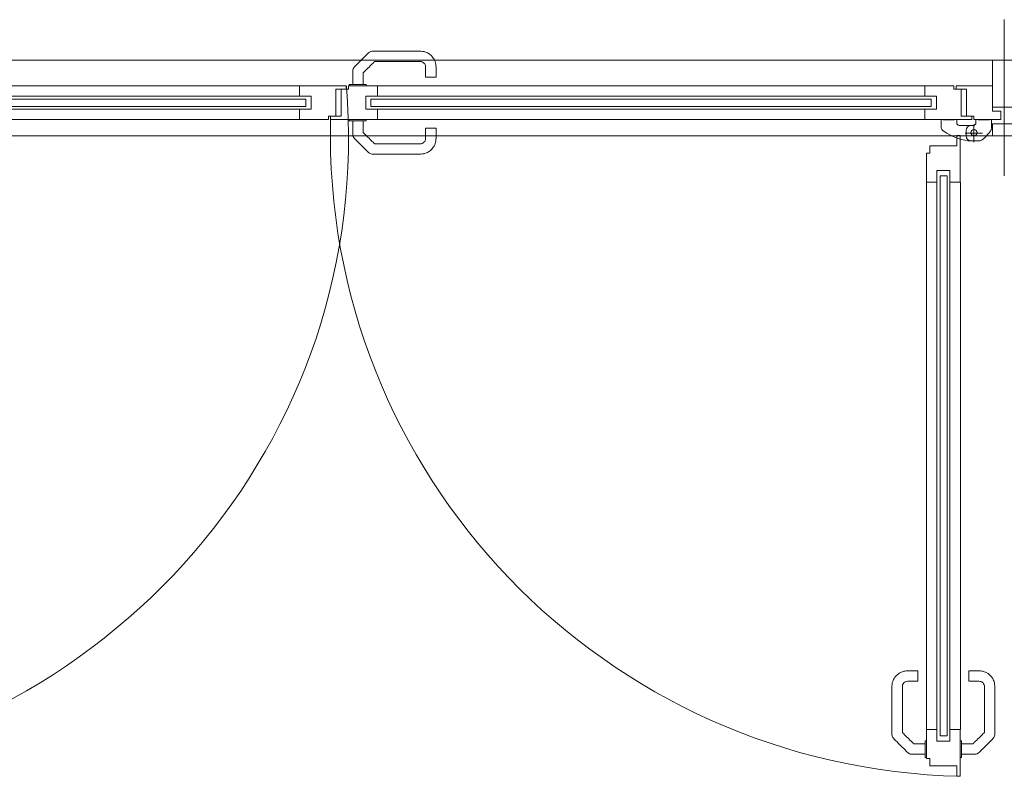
# Model space of a CAD drawing. Header units: metres. Extents: x -27 to 222, y 3 to 231.
# Tile 41 of 46: x 186.83 to 188.71, y 127.53 to 128.98. Entities that reach past the tile are written whole.
import ezdxf

# ---------------------------------------------------------------- set-up
doc = ezdxf.new("R2010")
doc.units = ezdxf.units.M
doc.layers.get('0').update_dxf_attribs({"lineweight": 13})
doc.layers.add('A_Raster', color=8, linetype='Continuous', lineweight=13)
doc.layers.add('Grundriss', color=7, linetype='Continuous', lineweight=13)

# ---------------------------------------------------------------- blocks, each defined once
blk = doc.blocks.new('*U1717')
at = {"layer": 'Grundriss', "lineweight": 13}
for p, q in [((-0.4643, 0.0325), (0.5855, 0.0325)), ((0.5855, 0.0125), (-0.4643, 0.0125)), ((-0.4643, -0.0125), (0.5855, -0.0125)), ((0.5855, -0.0325), (-0.4643, -0.0325))]:
    blk.add_line(p, q, dxfattribs=at)
at = {"layer": 'Grundriss', "flags": 128}
blk.add_lwpolyline([(-0.4768, 0.0065), (0.598, 0.0065), (0.598, -0.0074), (-0.4768, -0.0074), (-0.4768, 0.0065)], close=True, dxfattribs=at)
blk = doc.blocks.new('*U1716')
at = {"layer": 'Grundriss', "flags": 128}
for points in [[(-0.5343, 0.0259), (-0.5203, 0.0259), (-0.5203, 0.0325), (-0.4643, 0.0325), (-0.4643, 0.0125), (-0.4868, 0.0125), (-0.4868, -0.0125), (-0.4643, -0.0125), (-0.4643, -0.0325), (-0.5543, -0.0325), (-0.5543, -0.0259), (-0.5343, -0.0259), (-0.5343, 0.0259)], [(0.6555, -0.0259), (0.6415, -0.0259), (0.6415, -0.0325), (0.5855, -0.0325), (0.5855, -0.0125), (0.608, -0.0125), (0.608, 0.0125), (0.5855, 0.0125), (0.5855, 0.0325), (0.6755, 0.0325), (0.6755, 0.0259), (0.6555, 0.0259), (0.6555, -0.0259)]]:
    blk.add_lwpolyline(points, close=True, dxfattribs=at)
at = {"layer": 'Grundriss', "lineweight": 13}
blk.add_blockref('*U1717', (0, 0), dxfattribs=at)
blk = doc.blocks.new('*U1722')
at = {"layer": 'Grundriss', "lineweight": 13}
for p, q in [((-0.7065, 0.0325), (0.3433, 0.0325)), ((0.3433, 0.0125), (-0.7065, 0.0125)), ((-0.7065, -0.0125), (0.3433, -0.0125)), ((0.3433, -0.0325), (-0.7065, -0.0325))]:
    blk.add_line(p, q, dxfattribs=at)
at = {"layer": 'Grundriss', "extrusion": (0, 0, -1), "flags": 128}
blk.add_lwpolyline([(0.719, 0.0065), (-0.3558, 0.0065), (-0.3558, -0.0074), (0.719, -0.0074), (0.719, 0.0065)], close=True, dxfattribs=at)
blk = doc.blocks.new('*U1576')
at = {"color": 0, "linetype": 'ByBlock', "lineweight": -2, "flags": 128}
for points in [[(-0.0767, -0.0306), (-0.0767, -0.0249), (-0.0767, -0.0208), (-0.0767, -0.0169), (-0.0767, -0.0134), (-0.0767, -0.0101), (-0.0767, -0.007), (-0.0766, -0.0043), (-0.0763, -0.0025), (-0.0757, -0.0009), (-0.0748, 0.001), (-0.0736, 0.0026), (-0.0722, 0.0042), (-0.0707, 0.0057), (-0.0691, 0.0072), (-0.0659, 0.0105), (-0.0625, 0.0139), (-0.0593, 0.0171), (-0.0561, 0.0203), (-0.0531, 0.0233), (-0.0503, 0.0261), (-0.0489, 0.0275), (-0.0475, 0.0289), (-0.0461, 0.0301), (-0.0447, 0.0311), (-0.0432, 0.0319), (-0.0416, 0.0325), (-0.0393, 0.033), (-0.0368, 0.0331), (-0.0344, 0.0331), (-0.0319, 0.0331), (-0.0293, 0.0331), (-0.0268, 0.0331), (-0.0241, 0.0331), (-0.0164, 0.0331), (-0.0082, 0.0331), (-0.0008, 0.0331), (0.0069, 0.0331), (0.0149, 0.0331), (0.0232, 0.0331), (0.0277, 0.0331), (0.0322, 0.0331), (0.0369, 0.0331), (0.0416, 0.0331), (0.0463, 0.0331), (0.0508, 0.0331), (0.0543, 0.0331), (0.0574, 0.0328), (0.0603, 0.0323), (0.0628, 0.0316), (0.065, 0.0308), (0.0669, 0.0299), (0.0685, 0.029), (0.0698, 0.0281), (0.0709, 0.0274), (0.0723, 0.0263), (0.0739, 0.0249), (0.0752, 0.0236), (0.0766, 0.022), (0.078, 0.0201), (0.0794, 0.0179), (0.0806, 0.0154), (0.0817, 0.0125), (0.0824, 0.0104), (0.0828, 0.0081), (0.0831, 0.0057), (0.0833, 0.0025), (0.0833, -0.0008), (0.0833, -0.0044), (0.0833, -0.008), (0.0833, -0.0119), (0.0833, -0.0164), (0.0828, -0.0169), (0.0638, -0.0169), (0.0633, -0.0164), (0.0633, -0.0119), (0.0633, -0.0084), (0.0633, -0.0052), (0.0633, -0.0022), (0.0633, 0.0004), (0.0633, 0.0027), (0.0631, 0.0048), (0.0628, 0.006), (0.0624, 0.0071), (0.0614, 0.009), (0.06, 0.0105), (0.0584, 0.0117), (0.0565, 0.0126), (0.0545, 0.0131), (0.0524, 0.0131), (0.0502, 0.0131), (0.0481, 0.0131), (0.0459, 0.0131), (0.0438, 0.0131), (0.0415, 0.0131), (0.0371, 0.0131), (0.0324, 0.0131), (0.0274, 0.0131), (0.0226, 0.0131), (0.0176, 0.0131), (0.0124, 0.0131), (0.0073, 0.0131), (0.0025, 0.0131), (-0.0021, 0.0131), (-0.0071, 0.0131), (-0.0118, 0.0131), (-0.0161, 0.0131), (-0.0201, 0.0131), (-0.0241, 0.0131), (-0.028, 0.0131), (-0.032, 0.0131), (-0.0342, 0.0131), (-0.0347, 0.0131), (-0.035, 0.013), (-0.0353, 0.0128), (-0.0357, 0.0124), (-0.036, 0.0121), (-0.0377, 0.0104), (-0.0394, 0.0087), (-0.0413, 0.0068), (-0.0432, 0.0049), (-0.0453, 0.0028), (-0.0474, 0.0007), (-0.0497, -0.0016), (-0.0518, -0.0037), (-0.0531, -0.005), (-0.0542, -0.0061), (-0.0551, -0.007), (-0.0556, -0.0075), (-0.056, -0.0079), (-0.0563, -0.0082), (-0.0566, -0.0086), (-0.0567, -0.0089), (-0.0567, -0.0097), (-0.0567, -0.0108), (-0.0567, -0.0119), (-0.0567, -0.0134), (-0.0567, -0.0156), (-0.0567, -0.0183), (-0.0567, -0.0213), (-0.0567, -0.0249), (-0.0567, -0.0306)], [(-0.0832, -0.0331), (-0.0507, -0.0331), (-0.0507, -0.0311), (-0.0512, -0.0306), (-0.0827, -0.0306), (-0.0832, -0.0311), (-0.0832, -0.0331)]]:
    blk.add_lwpolyline(points, dxfattribs=at)
blk = doc.blocks.new('*U1721')
at = {"layer": 'Grundriss', "flags": 128}
for points in [[(-0.4132, 0.0259), (-0.3992, 0.0259), (-0.3992, 0.0325), (-0.3432, 0.0325), (-0.3432, 0.0125), (-0.3657, 0.0125), (-0.3657, -0.0125), (-0.3432, -0.0125), (-0.3432, -0.0325), (-0.4332, -0.0325), (-0.4332, -0.0259), (-0.4132, -0.0259), (-0.4132, 0.0259)], [(0.7766, 0.0259), (0.7626, 0.0259), (0.7626, 0.0325), (0.7066, 0.0325), (0.7066, 0.0125), (0.7291, 0.0125), (0.7291, -0.0125), (0.7066, -0.0125), (0.7066, -0.0325), (0.7966, -0.0325), (0.7966, -0.0259), (0.7766, -0.0259), (0.7766, 0.0259)]]:
    blk.add_lwpolyline(points, close=True, dxfattribs=at)
at = {"layer": 'Grundriss', "lineweight": 13}
blk.add_blockref('*U1576', (-0.3142, 0.0656), dxfattribs=at)
at = {"layer": 'Grundriss', "lineweight": 13, "extrusion": (0, 0, -1)}
blk.add_blockref('*U1722', (0, 0), dxfattribs=at)
at = {"layer": 'Grundriss', "lineweight": 13, "extrusion": (0, 0, -1), "rotation": 180}
blk.add_blockref('*U1576', (0.3142, -0.0656), dxfattribs=at)
blk = doc.blocks.new('*U1724')
at = {"layer": 'Grundriss', "lineweight": 13}
for p, q in [((-0.4643, 0.0325), (0.5855, 0.0325)), ((0.5855, 0.0125), (-0.4643, 0.0125)), ((-0.4643, -0.0125), (0.5855, -0.0125)), ((0.5855, -0.0325), (-0.4643, -0.0325))]:
    blk.add_line(p, q, dxfattribs=at)
at = {"layer": 'Grundriss', "lineweight": 13, "extrusion": (0, 0, -1), "flags": 128}
blk.add_lwpolyline([(0.4768, 0.0065), (-0.598, 0.0065), (-0.598, -0.0074), (0.4768, -0.0074), (0.4768, 0.0065)], close=True, dxfattribs=at)
blk = doc.blocks.new('*U1723')
at = {"layer": 'Grundriss', "lineweight": 13, "flags": 128}
for points in [[(-0.6554, 0.0259), (-0.6414, 0.0259), (-0.6414, 0.0325), (-0.5854, 0.0325), (-0.5854, 0.0125), (-0.6079, 0.0125), (-0.6079, -0.0125), (-0.5854, -0.0125), (-0.5854, -0.0325), (-0.6754, -0.0325), (-0.6754, -0.0259), (-0.6554, -0.0259), (-0.6554, 0.0259)], [(0.5344, 0.0259), (0.5204, 0.0259), (0.5204, 0.0325), (0.4644, 0.0325), (0.4644, 0.0125), (0.4869, 0.0125), (0.4869, -0.0125), (0.4644, -0.0125), (0.4644, -0.0325), (0.5544, -0.0325), (0.5544, -0.0259), (0.5344, -0.0259), (0.5344, 0.0259)]]:
    blk.add_lwpolyline(points, close=True, dxfattribs=at)
at = {"layer": 'Grundriss', "lineweight": 13}
blk.add_blockref('*U1576', (-0.5564, 0.0656), dxfattribs=at)
at = {"layer": 'Grundriss', "lineweight": 13, "extrusion": (0, 0, -1)}
blk.add_blockref('*U1724', (-0.0001, -0.0001), dxfattribs=at)
at = {"layer": 'Grundriss', "lineweight": 13, "extrusion": (0, 0, -1), "rotation": 180}
blk.add_blockref('*U1576', (0.5564, -0.0656), dxfattribs=at)
blk = doc.blocks.new('*U1725')
at = {"layer": 'Grundriss', "lineweight": 13}
for p, q in [((-0.0145, 0.0124), (-0.0145, -0.0215)), ((0.0021, -0.0045), (-0.031, -0.0045))]:
    blk.add_line(p, q, dxfattribs=at)
at = {"layer": 'Grundriss', "lineweight": 13, "extrusion": (0, 0, -1), "flags": 128}
for points in [[(0.0224, -0.0195), (0.0237, -0.0194), (0.025, -0.0193), (0.0264, -0.019), (0.0277, -0.0186), (0.0289, -0.0181), (0.0301, -0.0175), (0.0313, -0.0168), (0.0324, -0.016), (0.0343, -0.0142), (0.0444, -0.003), (0.0444, -0.003), (0.0451, -0.0022), (0.0458, -0.0012), (0.0464, -0.0002), (0.047, 0.0009), (0.0475, 0.0019), (0.0478, 0.0031), (0.0481, 0.0042), (0.0484, 0.0054), (0.0485, 0.0077), (0.0485, 0.0215), (0.0445, 0.0215), (0.0445, 0.021), (0.0225, 0.021), (0.0225, 0.0215), (0.0185, 0.0215), (0.0185, 0.0155), (0.0185, 0.0155), (0.0185, 0.0148), (0.0183, 0.0141), (0.018, 0.0133), (0.0176, 0.0126), (0.0171, 0.012), (0.0164, 0.0115), (0.0157, 0.011), (0.015, 0.0108), (0.0135, 0.0105)], [(0.0195, -0.0195), (0.0224, -0.0195)]]:
    blk.add_lwpolyline(points, dxfattribs=at)
for points in [[(0.0195, -0.0195), (0.0029, -0.0195, -0.1035), (-0.0425, -0.0011, -0.298), (-0.0485, 0.0081), (-0.0485, 0.0215), (-0.0445, 0.0215), (-0.0445, 0.021), (-0.0315, 0.021), (-0.0225, 0.021), (-0.0225, 0.0215), (-0.0185, 0.0215), (-0.0185, 0.0155, 0.4142), (-0.0135, 0.0105), (0.0135, 0.0105)], [(0.0095, 0.0105, 0.4142), (-0.0005, 0.0005), (-0.0005, -0.0095, 0.4142), (0.0095, -0.0195), (0.0145, -0.0195)]]:
    blk.add_lwpolyline(points, format="xyb", dxfattribs=at)
at = {"layer": 'Grundriss', "lineweight": 13, "extrusion": (0, 0, -1)}
blk.add_circle((0.0145, -0.0035), 0.006, dxfattribs=at)
blk = doc.blocks.new('*U1726')
at = {"layer": 'A_Raster', "lineweight": 13}
blk.add_line((-0.0001, 0.15), (-0.0001, -0.15), dxfattribs=at)
at = {"layer": 'Grundriss', "flags": 128}
for points in [[(-0.0226, 0.0722), (0.0224, 0.0722), (0.0224, -0.0178), (-0.0226, -0.0178), (-0.0226, 0.0722)], [(0.0226, -0.0498), (-0.0226, -0.0498), (-0.0226, -0.0728), (0.0226, -0.0728), (0.0226, -0.0498)]]:
    blk.add_lwpolyline(points, close=True, dxfattribs=at)
blk = doc.blocks.new('*U1710')
at = {"layer": 'Grundriss'}
blk.add_line((-1.2544, 0.5032), (1.2545, 0.5032), dxfattribs=at)
at = {"layer": 'Grundriss', "flags": 128}
blk.add_lwpolyline([(1.2545, 0.5992), (1.1848, 0.5992), (1.1848, 0.5926), (1.2048, 0.5926), (1.2048, 0.5408), (1.2188, 0.5408), (1.2188, 0.5342), (1.2704, 0.5342), (1.2704, 0.5502), (1.2545, 0.5502), (1.2545, 0.5992)], close=True, dxfattribs=at)
at = {"layer": 'Grundriss'}
for centre, major_axis, ratio, start_param, end_param in [((-1.2298, 0.499), (1.2491, 0), 0.983982, 4.794003, 6.364773), ((1.2219, 0.5053), (1.2373, 0), 0.995405, 3.118142, 4.688938)]:
    blk.add_ellipse(centre, major_axis=major_axis, ratio=ratio, start_param=start_param, end_param=end_param, dxfattribs=at)
for name, p in [('*U1726', (1.2772, 0.576)), ('*U1721', (0.4182, 0.5667)), ('*U1716', (-0.6605, 0.5667))]:
    blk.add_blockref(name, p, dxfattribs=at)
at = {"layer": 'Grundriss', "lineweight": 13, "extrusion": (0, 0, -1)}
blk.add_blockref('*U1725', (-1.2045, 0.5127), dxfattribs=at)
at = {"layer": 'Grundriss', "lineweight": 13, "rotation": 90}
blk.add_blockref('*U1723', (1.1604, -0.0505), dxfattribs=at)
blk = doc.blocks.new('*U1709')
at = {"layer": 'Grundriss'}
blk.add_line((1.2545, 0.6482), (-1.2546, 0.6482), dxfattribs=at)
blk.add_blockref('*U1710', (0, 0), dxfattribs=at)
blk = doc.blocks.new('*U2310')
at = {"layer": 'Grundriss', "lineweight": 13}
for p, q in [((-0.4643, 0.0325), (0.5855, 0.0325)), ((0.5855, 0.0125), (-0.4643, 0.0125)), ((-0.4643, -0.0125), (0.5855, -0.0125)), ((0.5855, -0.0325), (-0.4643, -0.0325))]:
    blk.add_line(p, q, dxfattribs=at)
at = {"layer": 'Grundriss', "flags": 128}
blk.add_lwpolyline([(-0.4768, 0.0065), (0.598, 0.0065), (0.598, -0.0074), (-0.4768, -0.0074), (-0.4768, 0.0065)], close=True, dxfattribs=at)
blk = doc.blocks.new('*U2309')
at = {"layer": 'Grundriss', "flags": 128}
for points in [[(-0.5343, 0.0259), (-0.5203, 0.0259), (-0.5203, 0.0325), (-0.4643, 0.0325), (-0.4643, 0.0125), (-0.4868, 0.0125), (-0.4868, -0.0125), (-0.4643, -0.0125), (-0.4643, -0.0325), (-0.5543, -0.0325), (-0.5543, -0.0259), (-0.5343, -0.0259), (-0.5343, 0.0259)], [(0.6555, -0.0259), (0.6415, -0.0259), (0.6415, -0.0325), (0.5855, -0.0325), (0.5855, -0.0125), (0.608, -0.0125), (0.608, 0.0125), (0.5855, 0.0125), (0.5855, 0.0325), (0.6755, 0.0325), (0.6755, 0.0259), (0.6555, 0.0259), (0.6555, -0.0259)]]:
    blk.add_lwpolyline(points, close=True, dxfattribs=at)
at = {"layer": 'Grundriss', "lineweight": 13}
blk.add_blockref('*U2310', (0, 0), dxfattribs=at)
blk = doc.blocks.new('*U2315')
at = {"layer": 'Grundriss', "lineweight": 13}
for p, q in [((-0.7065, 0.0325), (0.3433, 0.0325)), ((0.3433, 0.0125), (-0.7065, 0.0125)), ((-0.7065, -0.0125), (0.3433, -0.0125)), ((0.3433, -0.0325), (-0.7065, -0.0325))]:
    blk.add_line(p, q, dxfattribs=at)
at = {"layer": 'Grundriss', "extrusion": (0, 0, -1), "flags": 128}
blk.add_lwpolyline([(0.719, 0.0065), (-0.3558, 0.0065), (-0.3558, -0.0074), (0.719, -0.0074), (0.719, 0.0065)], close=True, dxfattribs=at)
blk = doc.blocks.new('*U2300')
at = {"color": 0, "linetype": 'ByBlock', "lineweight": -2, "flags": 128}
for points in [[(-0.0767, -0.0306), (-0.0767, -0.0249), (-0.0767, -0.0208), (-0.0767, -0.0169), (-0.0767, -0.0134), (-0.0767, -0.0101), (-0.0767, -0.007), (-0.0766, -0.0043), (-0.0763, -0.0025), (-0.0757, -0.0009), (-0.0748, 0.001), (-0.0736, 0.0026), (-0.0722, 0.0042), (-0.0707, 0.0057), (-0.0691, 0.0072), (-0.0659, 0.0105), (-0.0625, 0.0139), (-0.0593, 0.0171), (-0.0561, 0.0203), (-0.0531, 0.0233), (-0.0503, 0.0261), (-0.0489, 0.0275), (-0.0475, 0.0289), (-0.0461, 0.0301), (-0.0447, 0.0311), (-0.0432, 0.0319), (-0.0416, 0.0325), (-0.0393, 0.033), (-0.0368, 0.0331), (-0.0344, 0.0331), (-0.0319, 0.0331), (-0.0293, 0.0331), (-0.0268, 0.0331), (-0.0241, 0.0331), (-0.0164, 0.0331), (-0.0082, 0.0331), (-0.0008, 0.0331), (0.0069, 0.0331), (0.0149, 0.0331), (0.0232, 0.0331), (0.0277, 0.0331), (0.0322, 0.0331), (0.0369, 0.0331), (0.0416, 0.0331), (0.0463, 0.0331), (0.0508, 0.0331), (0.0543, 0.0331), (0.0574, 0.0328), (0.0603, 0.0323), (0.0628, 0.0316), (0.065, 0.0308), (0.0669, 0.0299), (0.0685, 0.029), (0.0698, 0.0281), (0.0709, 0.0274), (0.0723, 0.0263), (0.0739, 0.0249), (0.0752, 0.0236), (0.0766, 0.022), (0.078, 0.0201), (0.0794, 0.0179), (0.0806, 0.0154), (0.0817, 0.0125), (0.0824, 0.0104), (0.0828, 0.0081), (0.0831, 0.0057), (0.0833, 0.0025), (0.0833, -0.0008), (0.0833, -0.0044), (0.0833, -0.008), (0.0833, -0.0119), (0.0833, -0.0164), (0.0828, -0.0169), (0.0638, -0.0169), (0.0633, -0.0164), (0.0633, -0.0119), (0.0633, -0.0084), (0.0633, -0.0052), (0.0633, -0.0022), (0.0633, 0.0004), (0.0633, 0.0027), (0.0631, 0.0048), (0.0628, 0.006), (0.0624, 0.0071), (0.0614, 0.009), (0.06, 0.0105), (0.0584, 0.0117), (0.0565, 0.0126), (0.0545, 0.0131), (0.0524, 0.0131), (0.0502, 0.0131), (0.0481, 0.0131), (0.0459, 0.0131), (0.0438, 0.0131), (0.0415, 0.0131), (0.0371, 0.0131), (0.0324, 0.0131), (0.0274, 0.0131), (0.0226, 0.0131), (0.0176, 0.0131), (0.0124, 0.0131), (0.0073, 0.0131), (0.0025, 0.0131), (-0.0021, 0.0131), (-0.0071, 0.0131), (-0.0118, 0.0131), (-0.0161, 0.0131), (-0.0201, 0.0131), (-0.0241, 0.0131), (-0.028, 0.0131), (-0.032, 0.0131), (-0.0342, 0.0131), (-0.0347, 0.0131), (-0.035, 0.013), (-0.0353, 0.0128), (-0.0357, 0.0124), (-0.036, 0.0121), (-0.0377, 0.0104), (-0.0394, 0.0087), (-0.0413, 0.0068), (-0.0432, 0.0049), (-0.0453, 0.0028), (-0.0474, 0.0007), (-0.0497, -0.0016), (-0.0518, -0.0037), (-0.0531, -0.005), (-0.0542, -0.0061), (-0.0551, -0.007), (-0.0556, -0.0075), (-0.056, -0.0079), (-0.0563, -0.0082), (-0.0566, -0.0086), (-0.0567, -0.0089), (-0.0567, -0.0097), (-0.0567, -0.0108), (-0.0567, -0.0119), (-0.0567, -0.0134), (-0.0567, -0.0156), (-0.0567, -0.0183), (-0.0567, -0.0213), (-0.0567, -0.0249), (-0.0567, -0.0306)], [(-0.0832, -0.0331), (-0.0507, -0.0331), (-0.0507, -0.0311), (-0.0512, -0.0306), (-0.0827, -0.0306), (-0.0832, -0.0311), (-0.0832, -0.0331)]]:
    blk.add_lwpolyline(points, dxfattribs=at)
blk = doc.blocks.new('*U2314')
at = {"layer": 'Grundriss', "flags": 128}
for points in [[(-0.4132, 0.0259), (-0.3992, 0.0259), (-0.3992, 0.0325), (-0.3432, 0.0325), (-0.3432, 0.0125), (-0.3657, 0.0125), (-0.3657, -0.0125), (-0.3432, -0.0125), (-0.3432, -0.0325), (-0.4332, -0.0325), (-0.4332, -0.0259), (-0.4132, -0.0259), (-0.4132, 0.0259)], [(0.7766, 0.0259), (0.7626, 0.0259), (0.7626, 0.0325), (0.7066, 0.0325), (0.7066, 0.0125), (0.7291, 0.0125), (0.7291, -0.0125), (0.7066, -0.0125), (0.7066, -0.0325), (0.7966, -0.0325), (0.7966, -0.0259), (0.7766, -0.0259), (0.7766, 0.0259)]]:
    blk.add_lwpolyline(points, close=True, dxfattribs=at)
at = {"layer": 'Grundriss', "lineweight": 13}
blk.add_blockref('*U2300', (-0.3142, 0.0656), dxfattribs=at)
at = {"layer": 'Grundriss', "lineweight": 13, "extrusion": (0, 0, -1)}
blk.add_blockref('*U2315', (0, 0), dxfattribs=at)
at = {"layer": 'Grundriss', "lineweight": 13, "extrusion": (0, 0, -1), "rotation": 180}
blk.add_blockref('*U2300', (0.3142, -0.0656), dxfattribs=at)
blk = doc.blocks.new('*U2317')
at = {"layer": 'Grundriss', "lineweight": 13}
for p, q in [((-0.4643, 0.0325), (0.5855, 0.0325)), ((0.5855, 0.0125), (-0.4643, 0.0125)), ((-0.4643, -0.0125), (0.5855, -0.0125)), ((0.5855, -0.0325), (-0.4643, -0.0325))]:
    blk.add_line(p, q, dxfattribs=at)
at = {"layer": 'Grundriss', "lineweight": 13, "extrusion": (0, 0, -1), "flags": 128}
blk.add_lwpolyline([(0.4768, 0.0065), (-0.598, 0.0065), (-0.598, -0.0074), (0.4768, -0.0074), (0.4768, 0.0065)], close=True, dxfattribs=at)
blk = doc.blocks.new('*U2316')
at = {"layer": 'Grundriss', "lineweight": 13, "flags": 128}
for points in [[(-0.6554, 0.0259), (-0.6414, 0.0259), (-0.6414, 0.0325), (-0.5854, 0.0325), (-0.5854, 0.0125), (-0.6079, 0.0125), (-0.6079, -0.0125), (-0.5854, -0.0125), (-0.5854, -0.0325), (-0.6754, -0.0325), (-0.6754, -0.0259), (-0.6554, -0.0259), (-0.6554, 0.0259)], [(0.5344, 0.0259), (0.5204, 0.0259), (0.5204, 0.0325), (0.4644, 0.0325), (0.4644, 0.0125), (0.4869, 0.0125), (0.4869, -0.0125), (0.4644, -0.0125), (0.4644, -0.0325), (0.5544, -0.0325), (0.5544, -0.0259), (0.5344, -0.0259), (0.5344, 0.0259)]]:
    blk.add_lwpolyline(points, close=True, dxfattribs=at)
at = {"layer": 'Grundriss', "lineweight": 13}
blk.add_blockref('*U2300', (-0.5564, 0.0656), dxfattribs=at)
at = {"layer": 'Grundriss', "lineweight": 13, "extrusion": (0, 0, -1)}
blk.add_blockref('*U2317', (-0.0001, -0.0001), dxfattribs=at)
at = {"layer": 'Grundriss', "lineweight": 13, "extrusion": (0, 0, -1), "rotation": 180}
blk.add_blockref('*U2300', (0.5564, -0.0656), dxfattribs=at)
blk = doc.blocks.new('*U2318')
at = {"layer": 'Grundriss', "lineweight": 13}
for p, q in [((-0.0145, 0.0124), (-0.0145, -0.0215)), ((0.0021, -0.0045), (-0.031, -0.0045))]:
    blk.add_line(p, q, dxfattribs=at)
at = {"layer": 'Grundriss', "lineweight": 13, "extrusion": (0, 0, -1), "flags": 128}
for points in [[(0.0224, -0.0195), (0.0237, -0.0194), (0.025, -0.0193), (0.0264, -0.019), (0.0277, -0.0186), (0.0289, -0.0181), (0.0301, -0.0175), (0.0313, -0.0168), (0.0324, -0.016), (0.0343, -0.0142), (0.0444, -0.003), (0.0444, -0.003), (0.0451, -0.0022), (0.0458, -0.0012), (0.0464, -0.0002), (0.047, 0.0009), (0.0475, 0.0019), (0.0478, 0.0031), (0.0481, 0.0042), (0.0484, 0.0054), (0.0485, 0.0077), (0.0485, 0.0215), (0.0445, 0.0215), (0.0445, 0.021), (0.0225, 0.021), (0.0225, 0.0215), (0.0185, 0.0215), (0.0185, 0.0155), (0.0185, 0.0155), (0.0185, 0.0148), (0.0183, 0.0141), (0.018, 0.0133), (0.0176, 0.0126), (0.0171, 0.012), (0.0164, 0.0115), (0.0157, 0.011), (0.015, 0.0108), (0.0135, 0.0105)], [(0.0195, -0.0195), (0.0224, -0.0195)]]:
    blk.add_lwpolyline(points, dxfattribs=at)
for points in [[(0.0195, -0.0195), (0.0029, -0.0195, -0.1035), (-0.0425, -0.0011, -0.298), (-0.0485, 0.0081), (-0.0485, 0.0215), (-0.0445, 0.0215), (-0.0445, 0.021), (-0.0315, 0.021), (-0.0225, 0.021), (-0.0225, 0.0215), (-0.0185, 0.0215), (-0.0185, 0.0155, 0.4142), (-0.0135, 0.0105), (0.0135, 0.0105)], [(0.0095, 0.0105, 0.4142), (-0.0005, 0.0005), (-0.0005, -0.0095, 0.4142), (0.0095, -0.0195), (0.0145, -0.0195)]]:
    blk.add_lwpolyline(points, format="xyb", dxfattribs=at)
at = {"layer": 'Grundriss', "lineweight": 13, "extrusion": (0, 0, -1)}
blk.add_circle((0.0145, -0.0035), 0.006, dxfattribs=at)
blk = doc.blocks.new('*U2319')
at = {"layer": 'A_Raster', "lineweight": 13}
blk.add_line((-0.0001, 0.15), (-0.0001, -0.15), dxfattribs=at)
at = {"layer": 'Grundriss', "flags": 128}
for points in [[(-0.0226, 0.0722), (0.0224, 0.0722), (0.0224, -0.0178), (-0.0226, -0.0178), (-0.0226, 0.0722)], [(0.0226, -0.0498), (-0.0226, -0.0498), (-0.0226, -0.0728), (0.0226, -0.0728), (0.0226, -0.0498)]]:
    blk.add_lwpolyline(points, close=True, dxfattribs=at)
blk = doc.blocks.new('*U2303')
at = {"layer": 'Grundriss'}
blk.add_line((-1.2544, 0.5032), (1.2545, 0.5032), dxfattribs=at)
at = {"layer": 'Grundriss', "flags": 128}
blk.add_lwpolyline([(1.2545, 0.5992), (1.1848, 0.5992), (1.1848, 0.5926), (1.2048, 0.5926), (1.2048, 0.5408), (1.2188, 0.5408), (1.2188, 0.5342), (1.2704, 0.5342), (1.2704, 0.5502), (1.2545, 0.5502), (1.2545, 0.5992)], close=True, dxfattribs=at)
at = {"layer": 'Grundriss'}
for centre, major_axis, ratio, start_param, end_param in [((-1.2298, 0.499), (1.2491, 0), 0.983982, 4.794003, 6.364773), ((1.2219, 0.5053), (1.2373, 0), 0.995405, 3.118142, 4.688938)]:
    blk.add_ellipse(centre, major_axis=major_axis, ratio=ratio, start_param=start_param, end_param=end_param, dxfattribs=at)
for name, p in [('*U2319', (1.2772, 0.576)), ('*U2314', (0.4182, 0.5667)), ('*U2309', (-0.6605, 0.5667))]:
    blk.add_blockref(name, p, dxfattribs=at)
at = {"layer": 'Grundriss', "lineweight": 13, "extrusion": (0, 0, -1)}
blk.add_blockref('*U2318', (-1.2045, 0.5127), dxfattribs=at)
at = {"layer": 'Grundriss', "lineweight": 13, "rotation": 90}
blk.add_blockref('*U2316', (1.1604, -0.0505), dxfattribs=at)
blk = doc.blocks.new('*U2302')
at = {"layer": 'Grundriss'}
blk.add_line((1.2545, 0.6482), (-1.2546, 0.6482), dxfattribs=at)
blk.add_blockref('*U2303', (0, 0), dxfattribs=at)
blk = doc.blocks.new('*U2343')
at = {"layer": 'Grundriss', "lineweight": 13}
for p, q in [((-0.4643, 0.0325), (0.5855, 0.0325)), ((0.5855, 0.0125), (-0.4643, 0.0125)), ((-0.4643, -0.0125), (0.5855, -0.0125)), ((0.5855, -0.0325), (-0.4643, -0.0325))]:
    blk.add_line(p, q, dxfattribs=at)
at = {"layer": 'Grundriss', "flags": 128}
blk.add_lwpolyline([(-0.4768, 0.0065), (0.598, 0.0065), (0.598, -0.0074), (-0.4768, -0.0074), (-0.4768, 0.0065)], close=True, dxfattribs=at)
blk = doc.blocks.new('*U2342')
at = {"layer": 'Grundriss', "flags": 128}
for points in [[(-0.5343, 0.0259), (-0.5203, 0.0259), (-0.5203, 0.0325), (-0.4643, 0.0325), (-0.4643, 0.0125), (-0.4868, 0.0125), (-0.4868, -0.0125), (-0.4643, -0.0125), (-0.4643, -0.0325), (-0.5543, -0.0325), (-0.5543, -0.0259), (-0.5343, -0.0259), (-0.5343, 0.0259)], [(0.6555, -0.0259), (0.6415, -0.0259), (0.6415, -0.0325), (0.5855, -0.0325), (0.5855, -0.0125), (0.608, -0.0125), (0.608, 0.0125), (0.5855, 0.0125), (0.5855, 0.0325), (0.6755, 0.0325), (0.6755, 0.0259), (0.6555, 0.0259), (0.6555, -0.0259)]]:
    blk.add_lwpolyline(points, close=True, dxfattribs=at)
at = {"layer": 'Grundriss', "lineweight": 13}
blk.add_blockref('*U2343', (0, 0), dxfattribs=at)
blk = doc.blocks.new('*U2348')
at = {"layer": 'Grundriss', "lineweight": 13}
for p, q in [((-0.7065, 0.0325), (0.3433, 0.0325)), ((0.3433, 0.0125), (-0.7065, 0.0125)), ((-0.7065, -0.0125), (0.3433, -0.0125)), ((0.3433, -0.0325), (-0.7065, -0.0325))]:
    blk.add_line(p, q, dxfattribs=at)
at = {"layer": 'Grundriss', "extrusion": (0, 0, -1), "flags": 128}
blk.add_lwpolyline([(0.719, 0.0065), (-0.3558, 0.0065), (-0.3558, -0.0074), (0.719, -0.0074), (0.719, 0.0065)], close=True, dxfattribs=at)
blk = doc.blocks.new('*U2327')
at = {"color": 0, "linetype": 'ByBlock', "lineweight": -2, "flags": 128}
for points in [[(-0.0767, -0.0306), (-0.0767, -0.0249), (-0.0767, -0.0208), (-0.0767, -0.0169), (-0.0767, -0.0134), (-0.0767, -0.0101), (-0.0767, -0.007), (-0.0766, -0.0043), (-0.0763, -0.0025), (-0.0757, -0.0009), (-0.0748, 0.001), (-0.0736, 0.0026), (-0.0722, 0.0042), (-0.0707, 0.0057), (-0.0691, 0.0072), (-0.0659, 0.0105), (-0.0625, 0.0139), (-0.0593, 0.0171), (-0.0561, 0.0203), (-0.0531, 0.0233), (-0.0503, 0.0261), (-0.0489, 0.0275), (-0.0475, 0.0289), (-0.0461, 0.0301), (-0.0447, 0.0311), (-0.0432, 0.0319), (-0.0416, 0.0325), (-0.0393, 0.033), (-0.0368, 0.0331), (-0.0344, 0.0331), (-0.0319, 0.0331), (-0.0293, 0.0331), (-0.0268, 0.0331), (-0.0241, 0.0331), (-0.0164, 0.0331), (-0.0082, 0.0331), (-0.0008, 0.0331), (0.0069, 0.0331), (0.0149, 0.0331), (0.0232, 0.0331), (0.0277, 0.0331), (0.0322, 0.0331), (0.0369, 0.0331), (0.0416, 0.0331), (0.0463, 0.0331), (0.0508, 0.0331), (0.0543, 0.0331), (0.0574, 0.0328), (0.0603, 0.0323), (0.0628, 0.0316), (0.065, 0.0308), (0.0669, 0.0299), (0.0685, 0.029), (0.0698, 0.0281), (0.0709, 0.0274), (0.0723, 0.0263), (0.0739, 0.0249), (0.0752, 0.0236), (0.0766, 0.022), (0.078, 0.0201), (0.0794, 0.0179), (0.0806, 0.0154), (0.0817, 0.0125), (0.0824, 0.0104), (0.0828, 0.0081), (0.0831, 0.0057), (0.0833, 0.0025), (0.0833, -0.0008), (0.0833, -0.0044), (0.0833, -0.008), (0.0833, -0.0119), (0.0833, -0.0164), (0.0828, -0.0169), (0.0638, -0.0169), (0.0633, -0.0164), (0.0633, -0.0119), (0.0633, -0.0084), (0.0633, -0.0052), (0.0633, -0.0022), (0.0633, 0.0004), (0.0633, 0.0027), (0.0631, 0.0048), (0.0628, 0.006), (0.0624, 0.0071), (0.0614, 0.009), (0.06, 0.0105), (0.0584, 0.0117), (0.0565, 0.0126), (0.0545, 0.0131), (0.0524, 0.0131), (0.0502, 0.0131), (0.0481, 0.0131), (0.0459, 0.0131), (0.0438, 0.0131), (0.0415, 0.0131), (0.0371, 0.0131), (0.0324, 0.0131), (0.0274, 0.0131), (0.0226, 0.0131), (0.0176, 0.0131), (0.0124, 0.0131), (0.0073, 0.0131), (0.0025, 0.0131), (-0.0021, 0.0131), (-0.0071, 0.0131), (-0.0118, 0.0131), (-0.0161, 0.0131), (-0.0201, 0.0131), (-0.0241, 0.0131), (-0.028, 0.0131), (-0.032, 0.0131), (-0.0342, 0.0131), (-0.0347, 0.0131), (-0.035, 0.013), (-0.0353, 0.0128), (-0.0357, 0.0124), (-0.036, 0.0121), (-0.0377, 0.0104), (-0.0394, 0.0087), (-0.0413, 0.0068), (-0.0432, 0.0049), (-0.0453, 0.0028), (-0.0474, 0.0007), (-0.0497, -0.0016), (-0.0518, -0.0037), (-0.0531, -0.005), (-0.0542, -0.0061), (-0.0551, -0.007), (-0.0556, -0.0075), (-0.056, -0.0079), (-0.0563, -0.0082), (-0.0566, -0.0086), (-0.0567, -0.0089), (-0.0567, -0.0097), (-0.0567, -0.0108), (-0.0567, -0.0119), (-0.0567, -0.0134), (-0.0567, -0.0156), (-0.0567, -0.0183), (-0.0567, -0.0213), (-0.0567, -0.0249), (-0.0567, -0.0306)], [(-0.0832, -0.0331), (-0.0507, -0.0331), (-0.0507, -0.0311), (-0.0512, -0.0306), (-0.0827, -0.0306), (-0.0832, -0.0311), (-0.0832, -0.0331)]]:
    blk.add_lwpolyline(points, dxfattribs=at)
blk = doc.blocks.new('*U2347')
at = {"layer": 'Grundriss', "flags": 128}
for points in [[(-0.4132, 0.0259), (-0.3992, 0.0259), (-0.3992, 0.0325), (-0.3432, 0.0325), (-0.3432, 0.0125), (-0.3657, 0.0125), (-0.3657, -0.0125), (-0.3432, -0.0125), (-0.3432, -0.0325), (-0.4332, -0.0325), (-0.4332, -0.0259), (-0.4132, -0.0259), (-0.4132, 0.0259)], [(0.7766, 0.0259), (0.7626, 0.0259), (0.7626, 0.0325), (0.7066, 0.0325), (0.7066, 0.0125), (0.7291, 0.0125), (0.7291, -0.0125), (0.7066, -0.0125), (0.7066, -0.0325), (0.7966, -0.0325), (0.7966, -0.0259), (0.7766, -0.0259), (0.7766, 0.0259)]]:
    blk.add_lwpolyline(points, close=True, dxfattribs=at)
at = {"layer": 'Grundriss', "lineweight": 13}
blk.add_blockref('*U2327', (-0.3142, 0.0656), dxfattribs=at)
at = {"layer": 'Grundriss', "lineweight": 13, "extrusion": (0, 0, -1)}
blk.add_blockref('*U2348', (0, 0), dxfattribs=at)
at = {"layer": 'Grundriss', "lineweight": 13, "extrusion": (0, 0, -1), "rotation": 180}
blk.add_blockref('*U2327', (0.3142, -0.0656), dxfattribs=at)
blk = doc.blocks.new('*U2350')
at = {"layer": 'Grundriss', "lineweight": 13}
for p, q in [((-0.4643, 0.0325), (0.5855, 0.0325)), ((0.5855, 0.0125), (-0.4643, 0.0125)), ((-0.4643, -0.0125), (0.5855, -0.0125)), ((0.5855, -0.0325), (-0.4643, -0.0325))]:
    blk.add_line(p, q, dxfattribs=at)
at = {"layer": 'Grundriss', "lineweight": 13, "extrusion": (0, 0, -1), "flags": 128}
blk.add_lwpolyline([(0.4768, 0.0065), (-0.598, 0.0065), (-0.598, -0.0074), (0.4768, -0.0074), (0.4768, 0.0065)], close=True, dxfattribs=at)
blk = doc.blocks.new('*U2349')
at = {"layer": 'Grundriss', "lineweight": 13, "flags": 128}
for points in [[(-0.6554, 0.0259), (-0.6414, 0.0259), (-0.6414, 0.0325), (-0.5854, 0.0325), (-0.5854, 0.0125), (-0.6079, 0.0125), (-0.6079, -0.0125), (-0.5854, -0.0125), (-0.5854, -0.0325), (-0.6754, -0.0325), (-0.6754, -0.0259), (-0.6554, -0.0259), (-0.6554, 0.0259)], [(0.5344, 0.0259), (0.5204, 0.0259), (0.5204, 0.0325), (0.4644, 0.0325), (0.4644, 0.0125), (0.4869, 0.0125), (0.4869, -0.0125), (0.4644, -0.0125), (0.4644, -0.0325), (0.5544, -0.0325), (0.5544, -0.0259), (0.5344, -0.0259), (0.5344, 0.0259)]]:
    blk.add_lwpolyline(points, close=True, dxfattribs=at)
at = {"layer": 'Grundriss', "lineweight": 13}
blk.add_blockref('*U2327', (-0.5564, 0.0656), dxfattribs=at)
at = {"layer": 'Grundriss', "lineweight": 13, "extrusion": (0, 0, -1)}
blk.add_blockref('*U2350', (-0.0001, -0.0001), dxfattribs=at)
at = {"layer": 'Grundriss', "lineweight": 13, "extrusion": (0, 0, -1), "rotation": 180}
blk.add_blockref('*U2327', (0.5564, -0.0656), dxfattribs=at)
blk = doc.blocks.new('*U2351')
at = {"layer": 'Grundriss', "lineweight": 13}
for p, q in [((-0.0145, 0.0124), (-0.0145, -0.0215)), ((0.0021, -0.0045), (-0.031, -0.0045))]:
    blk.add_line(p, q, dxfattribs=at)
at = {"layer": 'Grundriss', "lineweight": 13, "extrusion": (0, 0, -1), "flags": 128}
for points in [[(0.0224, -0.0195), (0.0237, -0.0194), (0.025, -0.0193), (0.0264, -0.019), (0.0277, -0.0186), (0.0289, -0.0181), (0.0301, -0.0175), (0.0313, -0.0168), (0.0324, -0.016), (0.0343, -0.0142), (0.0444, -0.003), (0.0444, -0.003), (0.0451, -0.0022), (0.0458, -0.0012), (0.0464, -0.0002), (0.047, 0.0009), (0.0475, 0.0019), (0.0478, 0.0031), (0.0481, 0.0042), (0.0484, 0.0054), (0.0485, 0.0077), (0.0485, 0.0215), (0.0445, 0.0215), (0.0445, 0.021), (0.0225, 0.021), (0.0225, 0.0215), (0.0185, 0.0215), (0.0185, 0.0155), (0.0185, 0.0155), (0.0185, 0.0148), (0.0183, 0.0141), (0.018, 0.0133), (0.0176, 0.0126), (0.0171, 0.012), (0.0164, 0.0115), (0.0157, 0.011), (0.015, 0.0108), (0.0135, 0.0105)], [(0.0195, -0.0195), (0.0224, -0.0195)]]:
    blk.add_lwpolyline(points, dxfattribs=at)
for points in [[(0.0195, -0.0195), (0.0029, -0.0195, -0.1035), (-0.0425, -0.0011, -0.298), (-0.0485, 0.0081), (-0.0485, 0.0215), (-0.0445, 0.0215), (-0.0445, 0.021), (-0.0315, 0.021), (-0.0225, 0.021), (-0.0225, 0.0215), (-0.0185, 0.0215), (-0.0185, 0.0155, 0.4142), (-0.0135, 0.0105), (0.0135, 0.0105)], [(0.0095, 0.0105, 0.4142), (-0.0005, 0.0005), (-0.0005, -0.0095, 0.4142), (0.0095, -0.0195), (0.0145, -0.0195)]]:
    blk.add_lwpolyline(points, format="xyb", dxfattribs=at)
at = {"layer": 'Grundriss', "lineweight": 13, "extrusion": (0, 0, -1)}
blk.add_circle((0.0145, -0.0035), 0.006, dxfattribs=at)
blk = doc.blocks.new('*U2352')
at = {"layer": 'A_Raster', "lineweight": 13}
blk.add_line((-0.0001, 0.15), (-0.0001, -0.15), dxfattribs=at)
at = {"layer": 'Grundriss', "flags": 128}
for points in [[(-0.0226, 0.0722), (0.0224, 0.0722), (0.0224, -0.0178), (-0.0226, -0.0178), (-0.0226, 0.0722)], [(0.0226, -0.0498), (-0.0226, -0.0498), (-0.0226, -0.0728), (0.0226, -0.0728), (0.0226, -0.0498)]]:
    blk.add_lwpolyline(points, close=True, dxfattribs=at)
blk = doc.blocks.new('*U2336')
at = {"layer": 'Grundriss'}
blk.add_line((-1.2544, 0.5032), (1.2545, 0.5032), dxfattribs=at)
at = {"layer": 'Grundriss', "flags": 128}
blk.add_lwpolyline([(1.2545, 0.5992), (1.1848, 0.5992), (1.1848, 0.5926), (1.2048, 0.5926), (1.2048, 0.5408), (1.2188, 0.5408), (1.2188, 0.5342), (1.2704, 0.5342), (1.2704, 0.5502), (1.2545, 0.5502), (1.2545, 0.5992)], close=True, dxfattribs=at)
at = {"layer": 'Grundriss'}
for centre, major_axis, ratio, start_param, end_param in [((-1.2298, 0.499), (1.2491, 0), 0.983982, 4.794003, 6.364773), ((1.2219, 0.5053), (1.2373, 0), 0.995405, 3.118142, 4.688938)]:
    blk.add_ellipse(centre, major_axis=major_axis, ratio=ratio, start_param=start_param, end_param=end_param, dxfattribs=at)
for name, p in [('*U2352', (1.2772, 0.576)), ('*U2347', (0.4182, 0.5667)), ('*U2342', (-0.6605, 0.5667))]:
    blk.add_blockref(name, p, dxfattribs=at)
at = {"layer": 'Grundriss', "lineweight": 13, "extrusion": (0, 0, -1)}
blk.add_blockref('*U2351', (-1.2045, 0.5127), dxfattribs=at)
at = {"layer": 'Grundriss', "lineweight": 13, "rotation": 90}
blk.add_blockref('*U2349', (1.1604, -0.0505), dxfattribs=at)
blk = doc.blocks.new('*U2335')
at = {"layer": 'Grundriss'}
blk.add_line((1.2545, 0.6482), (-1.2546, 0.6482), dxfattribs=at)
blk.add_blockref('*U2336', (0, 0), dxfattribs=at)

msp = doc.modelspace()

# ---------------------------------------------------------------- block references
at = {"layer": 'Grundriss'}
for name in ['*U1709', '*U2302', '*U2335']:
    msp.add_blockref(name, (187.4375, 128.2518), dxfattribs=at)

doc.saveas('drawing.dxf')
